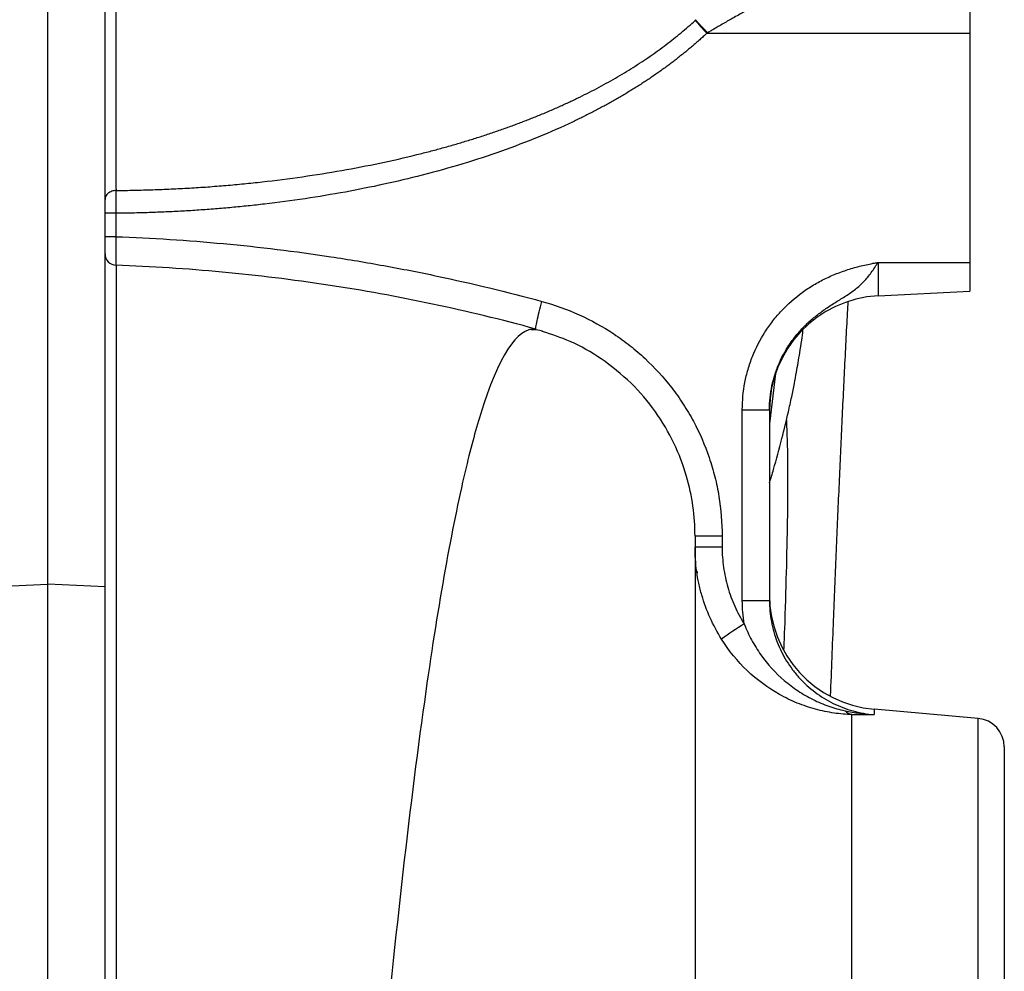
# Model space of a CAD drawing. Header units: millimetres. Extents: x 7 to 1926, y 9 to 1151.
# Tile 13 of 14: x 1671 to 1842, y 722 to 888. Entities that reach past the tile are written whole.
import ezdxf

# ---------------------------------------------------------------- set-up
doc = ezdxf.new("R2010")
doc.units = ezdxf.units.MM

msp = doc.modelspace()

# ---------------------------------------------------------------- linework, layer by layer
at = {"color": 7, "linetype": 'Continuous', "lineweight": 25}
for p, q in [((1675.4, 789.88), (1675.4, 1023.03)), ((1685.4, 789.44), (1685.4, 1023.2)), ((1836.4, 891.07), (1836.4, 886.07)), ((1790.46, 886.07), (1836.4, 886.07)), ((1836.4, 886.07), (1836.4, 846.07)), ((1687.29, 854.64), (1687.29, 850.56)), ((1687.29, 850.56), (1685.4, 850.56)), ((1820.35, 846.07), (1836.4, 846.07)), ((1820.35, 846.07), (1820.35, 840.23)), ((1836.4, 846.07), (1836.4, 841.07)), ((1820.35, 840.23), (1836.4, 841.07)), ((1759.66, 834.33), (1759.55, 834.34)), ((1796.66, 787.05), (1796.66, 820.35)), ((1796.66, 820.35), (1801.4, 820.35)), ((1801.4, 820.35), (1801.4, 787.05)), ((1793.13, 798.29), (1788.4, 798.29)), ((1793.13, 798.29), (1793.13, 796.37)), ((1793.13, 796.37), (1788.4, 796.37)), ((1788.77, 792.1), (1788.73, 791.82)), ((1788.77, 792.03), (1788.75, 791.87)), ((1665.4, 789.44), (1675.4, 789.88)), ((1685.4, 789.44), (1675.4, 789.88)), ((1796.66, 787.05), (1801.4, 787.05)), ((1837.83, 766.47), (1819.65, 768.06)), ((1842.4, 761.49), (1842.4, 308.66))]:
    msp.add_line(p, q, dxfattribs=at)
at = {"color": 8, "linetype": 'Continuous', "lineweight": 25}
for p, q in [((1802.43, 826.65), (1801.4, 817.91)), ((1815.78, 552.15), (1815.78, 767.14)), ((1819.65, 768.06), (1819.65, 767.12)), ((1837.83, 308.66), (1837.83, 766.47))]:
    msp.add_line(p, q, dxfattribs=at)
at = {"color": 7, "linetype": 'Continuous', "lineweight": 25}
for centre, radius, start, end in [((1687.4, 847.57), 2, 180.0129, 267.9006), ((1821.4, 820.26), 20, 93, 180), ((1821.4, 787.99), 20, 180, 265), ((1822.29, 740.77), 49.18, 120.9563, 126.5145), ((1816.36, 769.6), 2.52, 225.3907, 256.7802), ((1837.4, 761.49), 5, 0, 85)]:
    msp.add_arc(centre, radius, start, end, dxfattribs=at)
for points, knots in [([(1687.25, 1095.6), (1687.25, 1084.36), (1687.25, 1073.23), (1687.25, 1051.18), (1687.25, 1040.26), (1687.25, 1024.04), (1687.25, 1018.66), (1687.25, 1010.64), (1687.25, 1007.97), (1687.25, 1002.65), (1687.24, 1000), (1687.24, 986.81), (1687.24, 976.45), (1687.24, 956.07), (1687.24, 946.06), (1687.24, 933.78), (1687.24, 931.33), (1687.24, 926.46), (1687.25, 924.03), (1687.25, 919.21), (1687.25, 916.82), (1687.25, 912.09), (1687.25, 909.75), (1687.26, 902.81), (1687.27, 898.3), (1687.28, 889.59), (1687.28, 885.37), (1687.29, 879.25), (1687.29, 877.25), (1687.3, 873.31), (1687.3, 871.38), (1687.31, 865.71), (1687.31, 862.09), (1687.32, 858.63)], [0, 0, 0, 0, 0.125, 0.125, 0.25, 0.25, 0.3125, 0.3125, 0.34375, 0.34375, 0.375, 0.375, 0.5, 0.5, 0.625, 0.625, 0.65625, 0.65625, 0.6875, 0.6875, 0.71875, 0.71875, 0.75, 0.75, 0.8125, 0.8125, 0.875, 0.875, 0.90625, 0.90625, 0.9375, 0.9375, 1, 1, 1, 1]), ([(1805.02, 892.72), (1804.96, 892.72), (1804.84, 892.73), (1804.65, 892.72), (1804.46, 892.71), (1804.26, 892.69), (1804.06, 892.67), (1803.85, 892.63), (1803.63, 892.59), (1803.41, 892.54), (1803.18, 892.49), (1802.94, 892.42), (1802.7, 892.35), (1802.45, 892.27), (1802.2, 892.19), (1801.94, 892.1), (1801.49, 891.93), (1800.84, 891.67), (1799.94, 891.27), (1798.98, 890.81), (1797.74, 890.19), (1796.16, 889.36), (1794.62, 888.5), (1793.35, 887.77), (1792.54, 887.3), (1791.81, 886.87), (1791.21, 886.51), (1790.8, 886.27), (1790.6, 886.15)], [0, 0, 0, 0, 0.016297, 0.032786, 0.049472, 0.06636, 0.083454, 0.100759, 0.118279, 0.13602, 0.153984, 0.172176, 0.190599, 0.209258, 0.228155, 0.247294, 0.266678, 0.325535, 0.387791, 0.453515, 0.522765, 0.636745, 0.766, 0.821187, 0.883541, 0.922219, 0.961038, 1, 1, 1, 1]), ([(1687.32, 858.63), (1687.86, 858.63), (1688.93, 858.64), (1690.54, 858.67), (1692.14, 858.71), (1693.75, 858.76), (1695.35, 858.82), (1696.95, 858.89), (1698.55, 858.96), (1700.15, 859.05), (1701.74, 859.15), (1703.33, 859.26), (1704.92, 859.38), (1706.51, 859.51), (1708.09, 859.65), (1709.67, 859.8), (1711.24, 859.96), (1714.65, 860.33), (1719.82, 860.99), (1726.68, 862.08), (1733.35, 863.36), (1738.46, 864.53), (1742.08, 865.45), (1744.27, 866.04), (1746.44, 866.65), (1748.56, 867.28), (1750.65, 867.93), (1752.71, 868.6), (1754.73, 869.3), (1756.71, 870.01), (1758.66, 870.75), (1760.57, 871.5), (1762.44, 872.27), (1764.28, 873.07), (1766.07, 873.88), (1767.84, 874.71), (1769.56, 875.56), (1771.24, 876.44), (1772.89, 877.33), (1774.5, 878.23), (1776.07, 879.16), (1777.6, 880.11), (1779.09, 881.07), (1780.54, 882.05), (1781.96, 883.05), (1783.33, 884.07), (1784.67, 885.1), (1785.96, 886.15), (1787.22, 887.22), (1788.04, 887.95), (1788.44, 888.31)], [0, 0, 0, 0, 0.014977, 0.02994, 0.044887, 0.059819, 0.074736, 0.089636, 0.10452, 0.119388, 0.134238, 0.149072, 0.163888, 0.178686, 0.193467, 0.208229, 0.222973, 0.237698, 0.303783, 0.368408, 0.431562, 0.493238, 0.514654, 0.535809, 0.556704, 0.57734, 0.597717, 0.617836, 0.637699, 0.657307, 0.676661, 0.695764, 0.714617, 0.733222, 0.751583, 0.769701, 0.78758, 0.805222, 0.822631, 0.839811, 0.856765, 0.873498, 0.890014, 0.906319, 0.922416, 0.938313, 0.954013, 0.969523, 0.98485, 1, 1, 1, 1]), ([(1788.44, 888.31), (1788.46, 888.33), (1788.48, 888.35), (1788.5, 888.36), (1788.5, 888.36), (1788.5, 888.36), (1788.5, 888.36)], [0, 0, 0, 0, 0.00007969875, 0.00007969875, 0.00007969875, 0.00007975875, 0.00007975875, 0.00007975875, 0.00007975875]), ([(1788.44, 888.31), (1788.72, 887.99), (1789.04, 887.64), (1789.72, 886.88), (1790.09, 886.48), (1790.46, 886.07)], [0, 0, 0, 0, 0.5, 0.5, 1, 1, 1, 1]), ([(1788.51, 888.38), (1788.51, 888.39), (1788.49, 888.41), (1788.49, 888.43), (1788.48, 888.44)], [0, 0, 0, 0, 0.4839767, 1, 1, 1, 1]), ([(1788.5, 888.36), (1788.5, 888.36), (1788.5, 888.36), (1788.5, 888.36), (1788.5, 888.37), (1788.51, 888.37), (1788.51, 888.38)], [-0.00000006, -0.00000006, -0.00000006, -0.00000006, 0, 0, 0, 0.00002044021, 0.00002044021, 0.00002044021, 0.00002044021]), ([(1790.6, 886.15), (1790.55, 886.21), (1790.44, 886.31), (1790.29, 886.47), (1790.15, 886.63), (1790, 886.78), (1789.87, 886.92), (1789.74, 887.06), (1789.61, 887.19), (1789.5, 887.31), (1789.38, 887.43), (1789.28, 887.55), (1789.18, 887.65), (1789.08, 887.76), (1788.99, 887.85), (1788.91, 887.94), (1788.83, 888.03), (1788.76, 888.11), (1788.69, 888.18), (1788.63, 888.25), (1788.57, 888.32), (1788.53, 888.36), (1788.51, 888.38)], [0, 0, 0, 0, 0.068748, 0.1355, 0.200259, 0.26303, 0.323818, 0.382626, 0.439458, 0.494318, 0.54721, 0.598137, 0.647102, 0.69411, 0.739162, 0.782261, 0.823411, 0.862614, 0.899872, 0.935188, 0.968563, 1, 1, 1, 1]), ([(1790.46, 886.07), (1790.26, 885.88), (1789.85, 885.5), (1789.22, 884.94), (1788.58, 884.38), (1787.94, 883.82), (1787.28, 883.27), (1786.62, 882.72), (1785.94, 882.18), (1785.26, 881.64), (1784.57, 881.11), (1783.87, 880.58), (1783.16, 880.06), (1782.45, 879.54), (1781.72, 879.03), (1780.99, 878.52), (1780.24, 878.02), (1779.49, 877.52), (1778.73, 877.03), (1777.95, 876.54), (1777.17, 876.06), (1776.39, 875.58), (1775.59, 875.11), (1774.78, 874.64), (1773.96, 874.17), (1773.14, 873.71), (1772.31, 873.26), (1771.46, 872.81), (1770.61, 872.36), (1769.75, 871.93), (1768.88, 871.49), (1768, 871.06), (1765.42, 869.82), (1760.99, 867.87), (1754.56, 865.42), (1747.78, 863.2), (1738.73, 860.68), (1727.2, 858.17), (1717.03, 856.67), (1710.4, 855.93), (1707.54, 855.65), (1704.67, 855.41), (1701.8, 855.19), (1698.91, 855.01), (1696.02, 854.87), (1693.12, 854.76), (1690.21, 854.68), (1688.27, 854.65), (1687.29, 854.64)], [0, 0, 0, 0, 0.007641, 0.015313, 0.023016, 0.030752, 0.038521, 0.046325, 0.054164, 0.06204, 0.069953, 0.077904, 0.085894, 0.093924, 0.101995, 0.110108, 0.118263, 0.126461, 0.134703, 0.14299, 0.151323, 0.159703, 0.168129, 0.176604, 0.185127, 0.1937, 0.202322, 0.210996, 0.219721, 0.228498, 0.237328, 0.246212, 0.255149, 0.315485, 0.377915, 0.442592, 0.509654, 0.634012, 0.76369, 0.789719, 0.815796, 0.841925, 0.86811, 0.894354, 0.920662, 0.947036, 0.973481, 1, 1, 1, 1]), ([(1687.32, 858.63), (1687.06, 858.62), (1686.81, 858.57), (1686.34, 858.4), (1686.13, 858.28), (1685.78, 857.99), (1685.64, 857.82), (1685.45, 857.44), (1685.4, 857.24), (1685.4, 857.03)], [0, 0, 0, 0, 0.25, 0.25, 0.5, 0.5, 0.75, 0.75, 1, 1, 1, 1]), ([(1687.32, 858.63), (1687.32, 858.51), (1687.31, 858.38), (1687.31, 858.12), (1687.31, 857.98), (1687.3, 857.53), (1687.3, 857.21), (1687.29, 856.52), (1687.29, 856.15), (1687.29, 855.59), (1687.29, 855.41), (1687.29, 855.02), (1687.29, 854.83), (1687.29, 854.64)], [0, 0, 0, 0, 0.125, 0.125, 0.25, 0.25, 0.5, 0.5, 0.75, 0.75, 0.875, 0.875, 1, 1, 1, 1]), ([(1687.29, 854.64), (1687.04, 854.64), (1686.79, 854.64), (1686.33, 854.64), (1686.12, 854.64), (1685.77, 854.64), (1685.63, 854.64), (1685.45, 854.64), (1685.4, 854.64), (1685.4, 854.64)], [0, 0, 0, 0, 0.25, 0.25, 0.5, 0.5, 0.75, 0.75, 1, 1, 1, 1]), ([(1687.29, 850.56), (1687.29, 850.24), (1687.28, 849.92), (1687.28, 849.29), (1687.27, 848.98), (1687.27, 848.39), (1687.27, 848.11), (1687.27, 847.57), (1687.27, 847.31), (1687.27, 846.86), (1687.28, 846.65), (1687.28, 846.28), (1687.29, 846.12), (1687.29, 845.86), (1687.3, 845.76), (1687.31, 845.62), (1687.32, 845.58), (1687.32, 845.57)], [0, 0, 0, 0, 0.125, 0.125, 0.25, 0.25, 0.375, 0.375, 0.5, 0.5, 0.625, 0.625, 0.75, 0.75, 0.875, 0.875, 1, 1, 1, 1]), ([(1687.29, 850.56), (1693.57, 850.34), (1699.85, 849.93), (1712.35, 848.77), (1718.6, 848), (1727.91, 846.59), (1731.01, 846.07), (1737.19, 844.95), (1740.28, 844.34), (1749.5, 842.39), (1755.6, 840.91), (1761.67, 839.26)], [0, 0, 0, 0, 0.25, 0.25, 0.5, 0.5, 0.625, 0.625, 0.75, 0.75, 1, 1, 1, 1]), ([(1796.66, 820.35), (1796.66, 821.95), (1796.81, 823.53), (1797.26, 825.86), (1797.44, 826.63), (1797.89, 828.16), (1798.15, 828.92), (1799.04, 831.15), (1799.76, 832.56), (1801.03, 834.56), (1801.49, 835.21), (1802.47, 836.48), (1803, 837.08), (1804.63, 838.82), (1805.81, 839.86), (1807.74, 841.27), (1808.41, 841.72), (1809.78, 842.54), (1810.48, 842.92), (1811.92, 843.61), (1812.66, 843.93), (1814.15, 844.51), (1814.91, 844.76), (1816.44, 845.22), (1817.22, 845.42), (1818.39, 845.68), (1818.78, 845.77), (1819.37, 845.89), (1819.56, 845.93), (1819.96, 846), (1820.16, 846.04), (1820.35, 846.07)], [0, 0, 0, 0, 0.125, 0.125, 0.1875, 0.1875, 0.25, 0.25, 0.375, 0.375, 0.4375, 0.4375, 0.5, 0.5, 0.625, 0.625, 0.6875, 0.6875, 0.75, 0.75, 0.8125, 0.8125, 0.875, 0.875, 0.9375, 0.9375, 0.96875, 0.96875, 0.984375, 0.984375, 1, 1, 1, 1]), ([(1801.4, 820.35), (1801.4, 821.76), (1801.54, 823.16), (1801.98, 825.22), (1802.16, 825.89), (1802.48, 826.9), (1802.6, 827.24), (1802.85, 827.9), (1802.99, 828.23), (1803.7, 829.83), (1804.39, 831.05), (1805.62, 832.77), (1806.06, 833.33), (1806.98, 834.39), (1807.47, 834.9), (1808.48, 835.86), (1809.01, 836.32), (1810.11, 837.19), (1810.68, 837.61), (1811.83, 838.4), (1812.42, 838.78), (1813.59, 839.51), (1814.18, 839.87), (1815.32, 840.61), (1815.87, 840.98), (1816.92, 841.81), (1817.42, 842.25), (1818.34, 843.22), (1818.76, 843.75), (1819.38, 844.59), (1819.58, 844.88), (1819.87, 845.33), (1819.97, 845.47), (1820.11, 845.7), (1820.16, 845.77), (1820.26, 845.92), (1820.3, 846), (1820.35, 846.07)], [0, 0, 0, 0, 0.125, 0.125, 0.1875, 0.1875, 0.21875, 0.21875, 0.25, 0.25, 0.375, 0.375, 0.4375, 0.4375, 0.5, 0.5, 0.5625, 0.5625, 0.625, 0.625, 0.6875, 0.6875, 0.75, 0.75, 0.8125, 0.8125, 0.875, 0.875, 0.9375, 0.9375, 0.96875, 0.96875, 0.984375, 0.984375, 0.992188, 0.992188, 1, 1, 1, 1]), ([(1687.32, 845.57), (1687.32, 845.2), (1687.32, 844.22), (1687.32, 841.09), (1687.32, 838.93), (1687.32, 833.45), (1687.32, 830.12), (1687.32, 825.21), (1687.32, 824.19), (1687.32, 822.07), (1687.32, 820.98), (1687.32, 817.59), (1687.32, 815.21), (1687.32, 807.66), (1687.32, 802.12), (1687.32, 790.02), (1687.32, 783.47), (1687.32, 772.84), (1687.32, 769.17), (1687.32, 764.41), (1687.32, 763.45), (1687.32, 761.51), (1687.32, 760.53), (1687.32, 757.58), (1687.32, 755.59), (1687.32, 745.51), (1687.32, 737.05), (1687.32, 719.38), (1687.32, 710.17), (1687.32, 690.97), (1687.32, 680.99), (1687.32, 669.3), (1687.32, 668), (1687.32, 665.38), (1687.32, 664.07), (1687.32, 660.13), (1687.32, 657.48), (1687.32, 649.51), (1687.32, 644.14), (1687.32, 627.88), (1687.32, 616.82), (1687.32, 594.29), (1687.32, 582.82), (1687.32, 568.21), (1687.32, 565.27), (1687.32, 560.85), (1687.32, 559.37), (1687.32, 556.41), (1687.32, 554.92), (1687.32, 547.5), (1687.32, 541.55), (1687.32, 523.7), (1687.32, 511.78), (1687.32, 496.87), (1687.32, 493.88), (1687.32, 487.91), (1687.32, 484.92), (1687.32, 475.96), (1687.32, 469.98), (1687.32, 458.02), (1687.32, 452.03), (1687.32, 443.05), (1687.32, 440.05), (1687.32, 434.06), (1687.32, 431.07), (1687.32, 416.15), (1687.32, 404.36), (1687.32, 381.06), (1687.32, 369.55), (1687.32, 346.81), (1687.32, 335.57), (1687.32, 321.71), (1687.32, 318.94), (1687.32, 313.43), (1687.32, 310.68), (1687.32, 302.5), (1687.32, 297.12), (1687.32, 281.19), (1687.32, 270.85), (1687.32, 250.76), (1687.32, 240.99), (1687.32, 222.04), (1687.32, 212.85), (1687.32, 201.73), (1687.32, 199.52), (1687.32, 195.15), (1687.32, 192.98), (1687.32, 186.55), (1687.32, 182.36), (1687.32, 170.09), (1687.32, 162.29), (1687.32, 151.18), (1687.32, 147.58), (1687.32, 140.59), (1687.32, 137.21), (1687.32, 127.39), (1687.32, 121.28), (1687.32, 112.78), (1687.32, 110.06), (1687.32, 104.85), (1687.32, 102.36), (1687.32, 95.27), (1687.32, 91.04), (1687.31, 85.41), (1687.31, 83.64), (1687.31, 81.16), (1687.31, 80.37), (1687.31, 78.83), (1687.31, 78.08), (1687.31, 75.95), (1687.31, 74.64), (1687.32, 72.85), (1687.32, 72.29), (1687.32, 71.48), (1687.32, 71.09), (1687.32, 70.65), (1687.32, 70.43), (1687.32, 70.33), (1687.32, 70.28), (1687.32, 70.25), (1687.32, 70.24), (1687.32, 70.22)], [0, 0, 0, 0, 0.03125, 0.03125, 0.0625, 0.0625, 0.09375, 0.09375, 0.101563, 0.101563, 0.109375, 0.109375, 0.125, 0.125, 0.15625, 0.15625, 0.1875, 0.1875, 0.203125, 0.203125, 0.207031, 0.207031, 0.210938, 0.210938, 0.21875, 0.21875, 0.25, 0.25, 0.28125, 0.28125, 0.3125, 0.3125, 0.316406, 0.316406, 0.320313, 0.320313, 0.328125, 0.328125, 0.34375, 0.34375, 0.375, 0.375, 0.40625, 0.40625, 0.414062, 0.414062, 0.417969, 0.417969, 0.421875, 0.421875, 0.4375, 0.4375, 0.46875, 0.46875, 0.476563, 0.476563, 0.484375, 0.484375, 0.5, 0.5, 0.515625, 0.515625, 0.523438, 0.523438, 0.53125, 0.53125, 0.5625, 0.5625, 0.59375, 0.59375, 0.625, 0.625, 0.632813, 0.632813, 0.640625, 0.640625, 0.65625, 0.65625, 0.6875, 0.6875, 0.71875, 0.71875, 0.75, 0.75, 0.757813, 0.757813, 0.765625, 0.765625, 0.78125, 0.78125, 0.8125, 0.8125, 0.828125, 0.828125, 0.84375, 0.84375, 0.875, 0.875, 0.890625, 0.890625, 0.90625, 0.90625, 0.9375, 0.9375, 0.953125, 0.953125, 0.960938, 0.960938, 0.96875, 0.96875, 0.984375, 0.984375, 0.992188, 0.992188, 0.996094, 0.998047, 0.999023, 0.999512, 0.999756, 0.999756, 1, 1, 1, 1]), ([(1760.62, 834.43), (1748.67, 837.69), (1736.53, 840.26), (1718.17, 843.05), (1712.02, 843.8), (1699.69, 844.95), (1693.51, 845.35), (1687.32, 845.57)], [0, 0, 0, 0, 0.5, 0.5, 0.75, 0.75, 1, 1, 1, 1]), ([(1760.62, 834.43), (1760.59, 834.45), (1760.59, 834.59), (1760.67, 835.09), (1760.74, 835.45), (1760.93, 836.34), (1761.05, 836.87), (1761.34, 838.02), (1761.5, 838.64), (1761.67, 839.26)], [0, 0, 0, 0, 0.25, 0.25, 0.5, 0.5, 0.75, 0.75, 1, 1, 1, 1]), ([(1761.67, 839.26), (1763.91, 838.65), (1766.08, 837.87), (1770.28, 835.97), (1772.3, 834.86), (1774.73, 833.25), (1775.21, 832.92), (1776.15, 832.23), (1776.61, 831.88), (1777.97, 830.81), (1778.84, 830.06), (1781.37, 827.71), (1782.92, 826.01), (1785.05, 823.25), (1785.73, 822.29), (1786.99, 820.34), (1787.58, 819.35), (1789.21, 816.3), (1790.13, 814.18), (1791.25, 810.89), (1791.58, 809.76), (1792.15, 807.5), (1792.38, 806.37), (1792.95, 802.94), (1793.13, 800.63), (1793.13, 798.29)], [0, 0, 0, 0, 0.125, 0.125, 0.25, 0.25, 0.28125, 0.28125, 0.3125, 0.3125, 0.375, 0.375, 0.5, 0.5, 0.5625, 0.5625, 0.625, 0.625, 0.75, 0.75, 0.8125, 0.8125, 0.875, 0.875, 1, 1, 1, 1]), ([(1812.07, 770.43), (1812.25, 774.86), (1812.57, 783.29), (1813.06, 795.15), (1813.54, 806.23), (1814.02, 816.94), (1814.52, 827.35), (1814.9, 834.79), (1815.12, 838.6), (1815.15, 839.26)], [0, 0, 0, 0, 0.170383, 0.324685, 0.479204, 0.63456, 0.795848, 0.964277, 1, 1, 1, 1]), ([(1760.62, 834.43), (1757.34, 834.71), (1753.17, 828.31), (1746.77, 804.4), (1740.79, 770.82), (1735.77, 726.28), (1730.37, 667.91), (1725.98, 610.38), (1721.3, 537.84), (1718.99, 500.3), (1716.43, 457.89), (1713.09, 401.88), (1709.92, 346.18), (1706.97, 292.57), (1704.15, 239.26), (1700.98, 185.49), (1698.24, 148.21), (1695.33, 115.84), (1692.9, 96.85), (1690, 79.88), (1688.66, 74.11), (1687.32, 70.22)], [0.0289559, 0.0289559, 0.0289559, 0.0289559, 0.1177428, 0.1428604, 0.2103782, 0.2935657, 0.3030135, 0.3956489, 0.4563006, 0.4882843, 0.4882843, 0.560176, 0.6263369, 0.6320677, 0.7039595, 0.7758512, 0.8075328, 0.8477429, 0.9196346, 0.9196346, 0.9788971, 0.9788971, 0.9788971, 0.9788971]), ([(1761.75, 834.08), (1761.62, 834.12), (1760.98, 834.28), (1760.31, 834.3), (1759.79, 834.32)], [0, 0, 0, 0, 0.218181, 1, 1, 1, 1]), ([(1801.4, 807.59), (1801.64, 808.37), (1802.42, 810.9), (1803.52, 815.02), (1804.55, 819.26), (1805.26, 822.48), (1805.72, 824.8), (1806.09, 826.77), (1806.41, 828.57), (1806.72, 830.44), (1807.01, 832.33), (1807.18, 833.65), (1807.25, 834.24)], [0, 0, 0, 0, 0.092905, 0.304143, 0.482953, 0.582427, 0.668299, 0.740659, 0.799604, 0.860561, 0.938113, 1, 1, 1, 1]), ([(1788.4, 798.29), (1788.4, 795.2), (1788.4, 785.33), (1788.4, 759.97), (1788.4, 728.13), (1788.4, 689.62), (1788.4, 640.58), (1788.4, 603.34), (1788.4, 566.6), (1788.4, 558.33)], [0.0321848, 0.0321848, 0.0321848, 0.0321848, 0.1177428, 0.1428604, 0.2103782, 0.2935657, 0.3030135, 0.3956489, 0.422195, 0.422195, 0.422195, 0.422195]), ([(1793.03, 780.3), (1792.27, 781.5), (1791.61, 782.75), (1790.46, 785.31), (1789.98, 786.62), (1789.39, 788.66), (1789.21, 789.35), (1788.92, 790.74), (1788.79, 791.43), (1788.5, 793.54), (1788.4, 794.95), (1788.4, 796.37)], [0, 0, 0, 0, 0.25, 0.25, 0.5, 0.5, 0.625, 0.625, 0.75, 0.75, 1, 1, 1, 1]), ([(1793.13, 796.37), (1793.13, 795.18), (1793.22, 794), (1793.47, 792.25), (1793.57, 791.67), (1793.82, 790.51), (1793.96, 789.93), (1794.45, 788.23), (1794.85, 787.13), (1795.81, 784.99), (1796.36, 783.95), (1797, 782.95)], [0, 0, 0, 0, 0.25, 0.25, 0.375, 0.375, 0.5, 0.5, 0.75, 0.75, 1, 1, 1, 1]), ([(1675.4, 63.63), (1675.4, 65.75), (1675.4, 69.24), (1675.4, 76.54), (1675.4, 79.32), (1675.4, 85.56), (1675.4, 89.04), (1675.4, 100.5), (1675.4, 109.53), (1675.4, 130.13), (1675.4, 141.71), (1675.4, 167.26), (1675.4, 181.25), (1675.4, 211.39), (1675.4, 227.53), (1675.4, 261.56), (1675.4, 279.44), (1675.4, 316.45), (1675.4, 335.57), (1675.4, 374.69), (1675.4, 394.71), (1675.4, 435.38), (1675.4, 456.03), (1675.4, 482.03), (1675.4, 487.24), (1675.4, 497.66), (1675.4, 502.85), (1675.4, 518.37), (1675.4, 528.64), (1675.4, 559.17), (1675.4, 579.13), (1675.4, 637.22), (1675.4, 673.56), (1675.4, 722.38), (1675.4, 737.68), (1675.4, 765.8), (1675.4, 778.59), (1675.4, 789.88)], [0, 0, 0, 0, 0.0625, 0.0625, 0.09375, 0.09375, 0.125, 0.125, 0.1875, 0.1875, 0.25, 0.25, 0.3125, 0.3125, 0.375, 0.375, 0.4375, 0.4375, 0.5, 0.5, 0.5625, 0.5625, 0.625, 0.625, 0.640625, 0.640625, 0.65625, 0.65625, 0.6875, 0.6875, 0.75, 0.75, 0.875, 0.875, 0.9375, 0.9375, 1, 1, 1, 1]), ([(1685.4, 64.15), (1685.4, 66.27), (1685.4, 69.76), (1685.4, 77.05), (1685.4, 79.82), (1685.4, 86.06), (1685.4, 89.53), (1685.4, 100.98), (1685.4, 109.99), (1685.4, 130.57), (1685.4, 142.13), (1685.4, 167.65), (1685.4, 181.63), (1685.4, 211.73), (1685.4, 227.85), (1685.4, 261.83), (1685.4, 279.7), (1685.4, 316.66), (1685.4, 335.75), (1685.4, 374.83), (1685.4, 394.82), (1685.4, 435.45), (1685.4, 456.07), (1685.4, 482.03), (1685.4, 487.24), (1685.4, 497.64), (1685.4, 502.83), (1685.4, 518.32), (1685.4, 528.58), (1685.4, 559.07), (1685.4, 579), (1685.4, 637), (1685.4, 673.29), (1685.4, 722.03), (1685.4, 737.32), (1685.4, 765.4), (1685.4, 778.17), (1685.4, 789.44)], [0, 0, 0, 0, 0.0624986, 0.0624986, 0.0937486, 0.0937486, 0.1249986, 0.1249986, 0.1874986, 0.1874986, 0.2499986, 0.2499986, 0.3124986, 0.3124986, 0.3749986, 0.3749986, 0.4374986, 0.4374986, 0.4999986, 0.4999986, 0.5624986, 0.5624986, 0.6249986, 0.6249986, 0.6406236, 0.6406236, 0.6562486, 0.6562486, 0.6874986, 0.6874986, 0.7499986, 0.7499986, 0.8749986, 0.8749986, 0.9374986, 0.9374986, 0.9999986, 0.9999986, 0.9999986, 0.9999986]), ([(1801.4, 787.05), (1801.4, 785.81), (1801.51, 784.58), (1801.85, 782.76), (1801.99, 782.16), (1802.33, 780.97), (1802.53, 780.37), (1803.2, 778.63), (1803.75, 777.53), (1804.72, 775.96), (1805.07, 775.45), (1805.82, 774.45), (1806.22, 773.97), (1807.47, 772.6), (1808.38, 771.77), (1809.86, 770.66), (1810.37, 770.31), (1811.44, 769.66), (1811.98, 769.36), (1813.64, 768.54), (1814.79, 768.1), (1816.58, 767.61), (1817.19, 767.47), (1818.42, 767.25), (1819.03, 767.17), (1819.65, 767.12)], [0, 0, 0, 0, 0.125, 0.125, 0.1875, 0.1875, 0.25, 0.25, 0.375, 0.375, 0.4375, 0.4375, 0.5, 0.5, 0.625, 0.625, 0.6875, 0.6875, 0.75, 0.75, 0.875, 0.875, 0.9375, 0.9375, 1, 1, 1, 1]), ([(1797, 782.95), (1797.37, 781.99), (1797.8, 781.06), (1798.52, 779.71), (1798.78, 779.27), (1799.32, 778.4), (1799.6, 777.97), (1801.08, 775.88), (1802.45, 774.39), (1804.38, 772.74), (1804.77, 772.43), (1805.58, 771.82), (1805.99, 771.53), (1807.25, 770.7), (1808.12, 770.2), (1809.46, 769.53), (1809.92, 769.32), (1810.83, 768.94), (1811.3, 768.76), (1812.69, 768.27), (1813.64, 768.01), (1814.59, 767.8)], [0, 0, 0, 0, 0.125, 0.125, 0.1875, 0.1875, 0.25, 0.25, 0.5, 0.5, 0.5625, 0.5625, 0.625, 0.625, 0.75, 0.75, 0.8125, 0.8125, 0.875, 0.875, 1, 1, 1, 1]), ([(1815.78, 767.14), (1815.28, 767.15), (1814.77, 767.18), (1813.73, 767.26), (1813.2, 767.32), (1812.14, 767.48), (1811.61, 767.57), (1810.53, 767.79), (1809.99, 767.92), (1808.37, 768.35), (1807.3, 768.71), (1805.72, 769.36), (1805.2, 769.59), (1804.16, 770.09), (1803.64, 770.36), (1801.12, 771.78), (1799.24, 773.16), (1795.8, 776.44), (1794.31, 778.28), (1793.03, 780.3)], [0, 0, 0, 0, 0.0625, 0.0625, 0.125, 0.125, 0.1875, 0.1875, 0.25, 0.25, 0.375, 0.375, 0.4375, 0.4375, 0.5, 0.5, 0.75, 0.75, 1, 1, 1, 1]), ([(1814.59, 767.8), (1815.43, 767.63), (1816.27, 767.48), (1817.95, 767.25), (1818.8, 767.17), (1819.65, 767.12)], [0, 0, 0, 0, 0.5, 0.5, 1, 1, 1, 1])]:
    msp.add_open_spline(points, degree=3, knots=knots, dxfattribs=at)
for points in [[(1790.6, 886.15), (1790.56, 886.13), (1790.51, 886.1), (1790.46, 886.07)], [(1797, 782.95), (1796.77, 784.3), (1796.66, 785.67), (1796.66, 787.05)], [(1815.78, 767.14), (1817.11, 767.14), (1818.39, 767.13), (1819.65, 767.12)]]:
    msp.add_open_spline(points, degree=3, dxfattribs=at)
at = {"color": 8, "linetype": 'Continuous', "lineweight": 25}
for points, knots in [([(1788.4, 798.29), (1788.4, 798.29), (1788.4, 800.03), (1788.15, 803.55), (1786.99, 809.03), (1784.86, 814.63), (1781.6, 820.15), (1777.32, 825.16), (1772.25, 829.27), (1766.99, 832.32), (1763.38, 833.49), (1761.74, 834.03)], [0, 0, 0, 0, 0.000001, 0.109137, 0.220453, 0.350143, 0.483657, 0.620566, 0.761951, 0.891631, 1, 1, 1, 1]), ([(1804.35, 818.52), (1804.41, 817.07), (1804.54, 813.88), (1804.58, 807.97), (1804.52, 800.65), (1804.33, 792.02), (1804.1, 784.4), (1803.92, 779.62), (1803.87, 778.39)], [0, 0, 0, 0, 0.147965, 0.325837, 0.503924, 0.71463, 0.926696, 1, 1, 1, 1])]:
    msp.add_open_spline(points, degree=3, knots=knots, dxfattribs=at)

doc.saveas('drawing.dxf')
